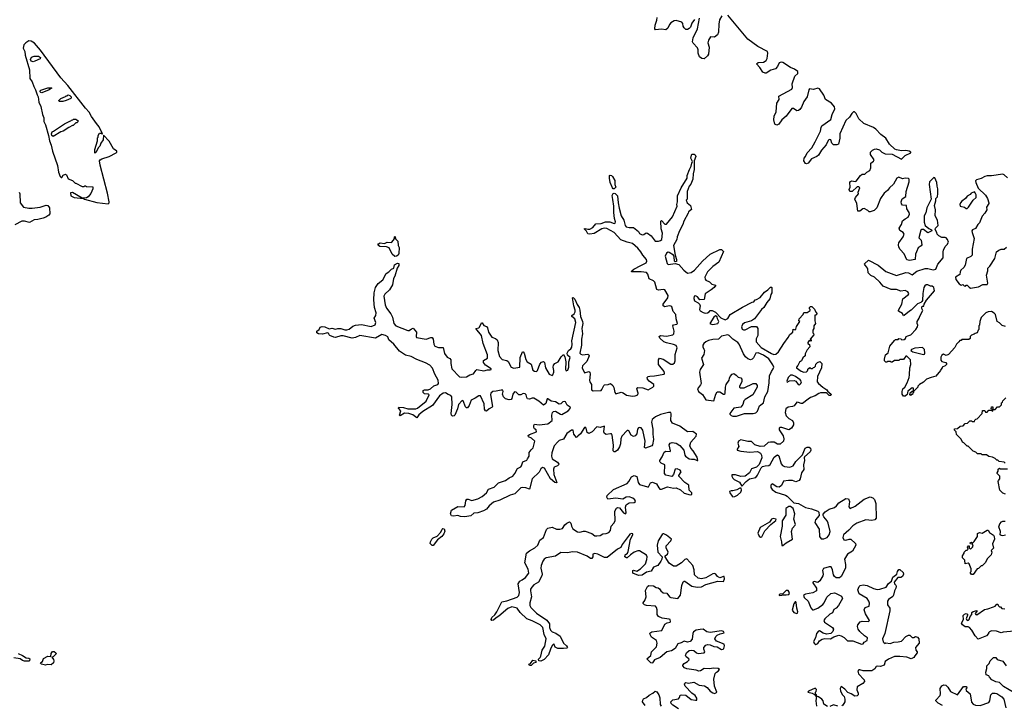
# Model space of a CAD drawing. Extents: x 2710666 to 2828562, y 857017 to 964538.
# Tile 31 of 138: x 2765021 to 2776290, y 865974 to 873819. Entities that reach past the tile are written whole.
import ezdxf

# ---------------------------------------------------------------- set-up
doc = ezdxf.new("R2010")
doc.units = 0

msp = doc.modelspace()

# ---------------------------------------------------------------- linework, layer by layer
at = {"layer": '0CON05XD'}
for points in [[(2772745, 873822), (2772715, 873780), (2772697, 873733), (2772683, 873717), (2772665, 873708), (2772645, 873709), (2772625, 873727), (2772615, 873745), (2772611, 873775), (2772600, 873790), (2772535, 873812), (2772512, 873808), (2772475, 873784), (2772459, 873765), (2772439, 873721), (2772415, 873702), (2772365, 873711), (2772300, 873705), (2772292, 873715), (2772293, 873757), (2772313, 873815), (2772316, 873845)], [(2773057, 873863), (2773032, 873818), (2773022, 873768), (2773018, 873675), (2773008, 873645), (2772975, 873621), (2772928, 873622), (2772903, 873585), (2772899, 873555), (2772911, 873505), (2772904, 873425), (2772895, 873406), (2772855, 873370), (2772830, 873375), (2772802, 873395), (2772787, 873435), (2772788, 873475), (2772779, 873499), (2772729, 873549), (2772720, 873565), (2772729, 873611), (2772778, 873715), (2772800, 873835)], [(2775188, 870202), (2775221, 870215), (2775278, 870275), (2775298, 870305), (2775302, 870325), (2775292, 870345), (2775293, 870365), (2775317, 870403), (2775323, 870427), (2775357, 870493), (2775348, 870515), (2775348, 870532), (2775355, 870540), (2775368, 870542), (2775372, 870565), (2775399, 870611), (2775490, 870715), (2775482, 870755), (2775465, 870770), (2775445, 870770), (2775415, 870786), (2775395, 870784), (2775382, 870775), (2775371, 870755), (2775356, 870685), (2775353, 870607), (2775348, 870595), (2775336, 870584), (2775295, 870570), (2775226, 870494), (2775205, 870484), (2775145, 870433), (2775135, 870432), (2775125, 870458), (2775080, 870485), (2775078, 870495), (2775117, 870565), (2775130, 870625), (2775194, 870675), (2775196, 870685), (2775186, 870705), (2775155, 870721), (2775105, 870714), (2775055, 870732), (2774995, 870731), (2774905, 870769), (2774867, 870815), (2774805, 870872), (2774764, 870894), (2774734, 870924), (2774727, 870967), (2774720, 870975), (2774720, 870985), (2774693, 871013), (2774692, 871025), (2774735, 871068), (2774845, 871011), (2774935, 870939), (2775055, 870892), (2775165, 870926), (2775194, 870924), (2775235, 870901), (2775289, 870941), (2775385, 870974), (2775414, 870974), (2775475, 870956), (2775505, 870966), (2775529, 871021), (2775590, 871095), (2775590, 871165), (2775596, 871184), (2775614, 871226), (2775635, 871248), (2775650, 871275), (2775642, 871305), (2775625, 871322), (2775615, 871328), (2775575, 871327), (2775540, 871345), (2775520, 871365), (2775518, 871385), (2775498, 871418), (2775502, 871435), (2775534, 871466), (2775527, 871525), (2775498, 871575), (2775504, 871645), (2775492, 871695), (2775507, 871745), (2775508, 871775), (2775526, 871794), (2775531, 871829), (2775531, 871885), (2775520, 871915), (2775517, 871955), (2775495, 872008), (2775485, 872012), (2775475, 872007), (2775434, 871965), (2775430, 871935), (2775453, 871765), (2775405, 871668), (2775392, 871608), (2775374, 871575), (2775374, 871504), (2775383, 871463), (2775425, 871430), (2775456, 871416), (2775460, 871405), (2775415, 871382), (2775365, 871418), (2775345, 871420), (2775335, 871410), (2775313, 871325), (2775338, 871295), (2775348, 871245), (2775339, 871231), (2775305, 871208), (2775284, 871165), (2775274, 871135), (2775270, 871075), (2775205, 871064), (2775173, 871073), (2775145, 871139), (2775098, 871188), (2775084, 871215), (2775079, 871245), (2775084, 871266), (2775134, 871336), (2775143, 871365), (2775132, 871385), (2775095, 871408), (2775087, 871435), (2775113, 871475), (2775124, 871516), (2775155, 871539), (2775190, 871560), (2775204, 871595), (2775201, 871615), (2775176, 871655), (2775172, 871692), (2775125, 871698), (2775112, 871712), (2775109, 871735), (2775121, 871768), (2775162, 871795), (2775167, 871855), (2775201, 871965), (2775201, 871995), (2775195, 872003), (2775155, 872006), (2775125, 871999), (2775085, 872016), (2775060, 872005), (2775024, 871936), (2774976, 871895), (2774955, 871864), (2774916, 871835), (2774874, 871775), (2774832, 871665), (2774800, 871635), (2774755, 871620), (2774745, 871620), (2774730, 871635), (2774685, 871659), (2774673, 871657), (2774635, 871630), (2774615, 871630), (2774602, 871715), (2774580, 871765), (2774588, 871785), (2774620, 871825), (2774618, 871845), (2774636, 871896), (2774625, 871907), (2774605, 871906), (2774548, 871852), (2774523, 871855), (2774513, 871875), (2774527, 871905), (2774521, 871955), (2774531, 871969), (2774545, 871974), (2774585, 871968), (2774595, 871972), (2774645, 872038), (2774665, 872050), (2774695, 872052), (2774716, 872074), (2774752, 872095), (2774762, 872125), (2774763, 872177), (2774795, 872202), (2774800, 872215), (2774758, 872275), (2774760, 872305), (2774780, 872325), (2774803, 872337), (2774825, 872343), (2774862, 872332), (2774888, 872305), (2774925, 872284), (2775005, 872281), (2775115, 872224), (2775156, 872264), (2775222, 872295), (2775222, 872305), (2775200, 872315), (2775165, 872321), (2775115, 872318), (2775055, 872329), (2775038, 872338), (2774976, 872395), (2774935, 872464), (2774876, 872506), (2774821, 872565), (2774794, 872584), (2774681, 872631), (2774625, 872685), (2774593, 872745), (2774576, 872765), (2774564, 872766), (2774547, 872747), (2774519, 872705), (2774478, 872665), (2774407, 872515), (2774407, 872463), (2774393, 872397), (2774375, 872388), (2774335, 872386), (2774318, 872405), (2774306, 872445), (2774285, 872447), (2774275, 872438), (2774252, 872388), (2774197, 872325), (2774165, 872270), (2774146, 872254), (2774083, 872227), (2774045, 872177), (2774025, 872170), (2774014, 872174), (2773994, 872204), (2773999, 872235), (2774016, 872255), (2774034, 872295), (2774087, 872355), (2774127, 872423), (2774186, 872545), (2774194, 872586), (2774203, 872605), (2774305, 872677), (2774320, 872735), (2774352, 872798), (2774345, 872823), (2774314, 872865), (2774242, 872905), (2774224, 872954), (2774175, 873027), (2774155, 873036), (2774105, 873019), (2774062, 873028), (2774052, 873015), (2774033, 872937), (2773994, 872885), (2773970, 872820), (2773949, 872791), (2773935, 872781), (2773915, 872778), (2773879, 872805), (2773860, 872805), (2773795, 872715), (2773745, 872675), (2773708, 872625), (2773685, 872614), (2773663, 872623), (2773653, 872675), (2773656, 872715), (2773679, 872765), (2773688, 872865), (2773712, 872905), (2773711, 872945), (2773857, 873023), (2773865, 873045), (2773862, 873085), (2773893, 873175), (2773928, 873205), (2773926, 873225), (2773888, 873255), (2773843, 873273), (2773755, 873329), (2773735, 873335), (2773715, 873325), (2773696, 873284), (2773672, 873258), (2773620, 873240), (2773565, 873208), (2773555, 873206), (2773525, 873220), (2773492, 873272), (2773456, 873315), (2773475, 873330), (2773535, 873334), (2773565, 873354), (2773576, 873375), (2773583, 873435), (2773579, 873455), (2773471, 873511), (2773355, 873595), (2773125, 873872)], [(2766035, 871712), (2766045, 871722), (2766046, 871735), (2766027, 871835), (2765941, 872155), (2765936, 872204), (2765943, 872217), (2765961, 872229), (2766044, 872255), (2766125, 872295), (2766134, 872305), (2766134, 872315), (2766093, 872343), (2766045, 872428), (2765982, 872498), (2765977, 872443), (2765950, 872405), (2765937, 872373), (2765920, 872355), (2765897, 872303), (2765882, 872292), (2765882, 872335), (2765910, 872435), (2765913, 872467), (2765920, 872475), (2765920, 872495), (2765935, 872520), (2765955, 872520), (2765965, 872510), (2765970, 872515), (2765932, 872595), (2765900, 872630), (2765842, 872712), (2765817, 872763), (2765775, 872806), (2765574, 873065), (2765493, 873153), (2765260, 873470), (2765190, 873550), (2765152, 873572), (2765125, 873576), (2765090, 873555), (2765069, 873531), (2765062, 873495), (2765079, 873455), (2765084, 873415), (2765134, 873245), (2765138, 873148), (2765165, 873108), (2765182, 873055), (2765204, 873015), (2765220, 872960), (2765231, 872935), (2765239, 872875), (2765265, 872825), (2765281, 872735), (2765296, 872695), (2765299, 872655), (2765316, 872616), (2765352, 872495), (2765361, 872435), (2765383, 872383), (2765395, 872315), (2765452, 872152), (2765465, 872075), (2765485, 872027), (2765495, 872013), (2765505, 872012), (2765520, 872040), (2765545, 872052), (2765558, 872045), (2765575, 872000), (2765625, 871980), (2765655, 871950), (2765665, 871950), (2765735, 871910), (2765755, 871910), (2765765, 871920), (2765775, 871920), (2765785, 871910), (2765858, 871908), (2765857, 871883), (2765835, 871830), (2765805, 871792), (2765785, 871781), (2765738, 871778), (2765625, 871842), (2765602, 871838), (2765608, 871805), (2765643, 871785), (2765752, 871772), (2765764, 871764), (2765905, 871729), (2766035, 871712)], [(2765175, 873336), (2765154, 873344), (2765146, 873365), (2765155, 873391), (2765185, 873401), (2765235, 873401), (2765260, 873385), (2765255, 873370), (2765195, 873343), (2765175, 873336)], [(2765275, 872984), (2765262, 872985), (2765254, 872995), (2765254, 873006), (2765265, 873013), (2765345, 873038), (2765385, 873040), (2765390, 873035), (2765372, 873028), (2765360, 873015), (2765275, 872984)], [(2765472, 872882), (2765470, 872895), (2765493, 872917), (2765545, 872940), (2765555, 872950), (2765565, 872950), (2765575, 872960), (2765595, 872952), (2765610, 872935), (2765612, 872925), (2765605, 872918), (2765555, 872893), (2765515, 872882), (2765472, 872882)], [(2765405, 872482), (2765390, 872495), (2765384, 872515), (2765394, 872535), (2765408, 872545), (2765534, 872626), (2765595, 872660), (2765608, 872662), (2765615, 872670), (2765628, 872672), (2765635, 872680), (2765665, 872680), (2765675, 872670), (2765688, 872668), (2765688, 872652), (2765675, 872640), (2765662, 872638), (2765635, 872610), (2765625, 872610), (2765583, 872587), (2765520, 872545), (2765493, 872537), (2765405, 872482)], [(2772506, 870104), (2772425, 870123), (2772395, 870135), (2772348, 870175), (2772340, 870195), (2772356, 870204), (2772425, 870197), (2772498, 870215), (2772508, 870225), (2772512, 870255), (2772495, 870315), (2772505, 870328), (2772543, 870337), (2772551, 870345), (2772535, 870395), (2772532, 870445), (2772502, 870482), (2772484, 870535), (2772473, 870543), (2772455, 870545), (2772404, 870534), (2772386, 870545), (2772387, 870565), (2772438, 870635), (2772442, 870665), (2772405, 870727), (2772385, 870732), (2772334, 870724), (2772315, 870732), (2772292, 870815), (2772275, 870831), (2772226, 870856), (2772209, 870909), (2772196, 870925), (2772135, 870936), (2772022, 870935), (2772027, 870945), (2772052, 870965), (2772130, 871005), (2772191, 871039), (2772200, 871055), (2772196, 871075), (2772154, 871124), (2772131, 871165), (2772096, 871206), (2772035, 871259), (2771974, 871274), (2771901, 871301), (2771824, 871385), (2771742, 871432), (2771715, 871434), (2771684, 871426), (2771596, 871374), (2771545, 871364), (2771525, 871371), (2771509, 871399), (2771482, 871425), (2771495, 871432), (2771525, 871421), (2771545, 871422), (2771580, 871440), (2771617, 871483), (2771675, 871489), (2771725, 871507), (2771775, 871505), (2771825, 871488), (2771838, 871492), (2771840, 871505), (2771829, 871545), (2771821, 871615), (2771821, 871685), (2771809, 871761), (2771804, 871806), (2771815, 871831), (2771825, 871836), (2771835, 871832), (2771865, 871803), (2771869, 871725), (2771881, 871661), (2771905, 871575), (2771934, 871525), (2771950, 871465), (2771961, 871451), (2771995, 871442), (2772045, 871441), (2772103, 871395), (2772115, 871374), (2772145, 871358), (2772165, 871360), (2772191, 871379), (2772205, 871377), (2772248, 871348), (2772296, 871286), (2772334, 871284), (2772355, 871291), (2772371, 871305), (2772377, 871375), (2772364, 871425), (2772360, 871515), (2772365, 871520), (2772405, 871480), (2772425, 871480), (2772492, 871565), (2772548, 871685), (2772542, 871705), (2772550, 871735), (2772550, 871805), (2772590, 871895), (2772662, 872005), (2772662, 872035), (2772687, 872105), (2772708, 872145), (2772714, 872176), (2772720, 872195), (2772704, 872235), (2772710, 872270), (2772715, 872280), (2772725, 872282), (2772742, 872282), (2772752, 872272), (2772758, 872255), (2772740, 872205), (2772742, 872105), (2772728, 872055), (2772724, 871996), (2772701, 871939), (2772682, 871915), (2772660, 871855), (2772660, 871765), (2772650, 871755), (2772660, 871725), (2772700, 871695), (2772712, 871648), (2772675, 871620), (2772672, 871605), (2772622, 871515), (2772612, 871475), (2772573, 871405), (2772548, 871335), (2772542, 871305), (2772503, 871237), (2772522, 871125), (2772539, 871075), (2772537, 871053), (2772525, 871050), (2772515, 871058), (2772511, 871105), (2772504, 871124), (2772455, 871154), (2772445, 871158), (2772425, 871146), (2772410, 871115), (2772431, 871031), (2772445, 871017), (2772525, 871028), (2772565, 871018), (2772622, 870952), (2772665, 870920), (2772705, 870927), (2772746, 870954), (2772835, 871056), (2772925, 871137), (2773035, 871190), (2773055, 871190), (2773078, 871168), (2773022, 871045), (2772956, 870994), (2772895, 870934), (2772862, 870875), (2772865, 870850), (2772875, 870838), (2772915, 870818), (2772944, 870794), (2772987, 870783), (2772968, 870755), (2772935, 870727), (2772868, 870682), (2772855, 870618), (2772805, 870614), (2772778, 870648), (2772755, 870660), (2772740, 870655), (2772735, 870630), (2772745, 870604), (2772785, 870581), (2772801, 870565), (2772808, 870545), (2772803, 870505), (2772808, 870488), (2772845, 870468), (2772865, 870463), (2772893, 870467), (2772911, 870475), (2772925, 870490), (2772945, 870493), (2772985, 870472), (2773047, 870407), (2773095, 870384), (2773125, 870402), (2773154, 870445), (2773295, 870531), (2773405, 870588), (2773425, 870592), (2773440, 870615), (2773455, 870618), (2773495, 870642), (2773545, 870703), (2773583, 870727), (2773615, 870760), (2773625, 870760), (2773630, 870755), (2773628, 870695), (2773618, 870675), (2773608, 870625), (2773572, 870585), (2773538, 870525), (2773512, 870505), (2773432, 870395), (2773395, 870373), (2773318, 870352), (2773295, 870333), (2773284, 870305), (2773290, 870280), (2773305, 870270), (2773325, 870270), (2773395, 870307), (2773455, 870310), (2773468, 870285), (2773470, 870205), (2773451, 870169), (2773450, 870135), (2773508, 870068), (2773625, 869998), (2773652, 869988), (2773676, 869994), (2773705, 870018), (2773767, 870115), (2773818, 870182), (2773834, 870216), (2773870, 870245), (2773875, 870278), (2773895, 870270), (2773905, 870280), (2773913, 870307), (2773950, 870365), (2773940, 870375), (2773942, 870395), (2773990, 870445), (2773995, 870470), (2774035, 870470), (2774068, 870492), (2774070, 870505), (2774062, 870512), (2774060, 870525), (2774072, 870538), (2774088, 870538), (2774118, 870508), (2774132, 870472), (2774150, 870455), (2774135, 870440), (2774120, 870440), (2774122, 870375), (2774130, 870345), (2774110, 870315), (2774110, 870285), (2774100, 870265), (2774100, 870235), (2774108, 870228), (2774110, 870215), (2774070, 870165), (2774080, 870155), (2774078, 870142), (2774055, 870150), (2774040, 870125), (2774040, 870115), (2774061, 870101), (2774063, 870075), (2774035, 870040), (2774012, 869995), (2774010, 869975), (2773985, 869950), (2773970, 869915), (2773945, 869900), (2773928, 869862), (2773912, 869845), (2773913, 869835), (2773965, 869797), (2773995, 869788), (2774025, 869790), (2774038, 869802), (2774045, 869830), (2774055, 869830), (2774065, 869840), (2774075, 869830), (2774095, 869830), (2774105, 869840), (2774118, 869842), (2774130, 869855), (2774132, 869878), (2774152, 869898), (2774178, 869908), (2774200, 869885), (2774198, 869835), (2774153, 869737), (2774148, 869675), (2774162, 869655), (2774214, 869614), (2774260, 869585), (2774270, 869565), (2774305, 869540), (2774310, 869525), (2774302, 869518), (2774285, 869520), (2774255, 869548), (2774185, 869550), (2774166, 869544), (2774125, 869514), (2774073, 869497), (2774044, 869476), (2773981, 869429), (2773965, 869428), (2773935, 869441), (2773915, 869442), (2773885, 869401), (2773865, 869392), (2773815, 869387), (2773791, 869365), (2773784, 869325), (2773794, 869285), (2773823, 869255), (2773865, 869232), (2773876, 869206), (2773876, 869184), (2773856, 869144), (2773825, 869128), (2773745, 869154), (2773725, 869153), (2773712, 869145), (2773714, 869125), (2773758, 869058), (2773767, 869025), (2773763, 868995), (2773726, 868964), (2773695, 868961), (2773655, 868986), (2773615, 868986), (2773589, 868981), (2773540, 868940), (2773495, 868936), (2773435, 868956), (2773395, 868994), (2773355, 868994), (2773275, 869012), (2773247, 868995), (2773240, 868975), (2773250, 868935), (2773232, 868905), (2773233, 868893), (2773275, 868882), (2773378, 868872), (2773465, 868877), (2773500, 868860), (2773513, 868835), (2773514, 868806), (2773485, 868728), (2773455, 868700), (2773395, 868680), (2773373, 868635), (2773325, 868596), (2773275, 868591), (2773215, 868612), (2773170, 868610), (2773170, 868595), (2773183, 868575), (2773200, 868560), (2773259, 868529), (2773285, 868480), (2773336, 868534), (2773374, 868566), (2773445, 868581), (2773465, 868607), (2773509, 868691), (2773524, 868706), (2773554, 868716), (2773595, 868719), (2773611, 868729), (2773656, 868814), (2773685, 868838), (2773695, 868840), (2773709, 868829), (2773738, 868738), (2773750, 868720), (2773775, 868706), (2773835, 868699), (2773875, 868716), (2773905, 868764), (2773980, 868840), (2774012, 868915), (2774035, 868927), (2774055, 868928), (2774072, 868915), (2774076, 868894), (2774068, 868875), (2774003, 868817), (2773999, 868805), (2774004, 868775), (2773992, 868725), (2773996, 868674), (2773969, 868635), (2773953, 868565), (2773943, 868547), (2773905, 868530), (2773865, 868548), (2773822, 868548), (2773765, 868539), (2773739, 868491), (2773715, 868471), (2773685, 868476), (2773635, 868508), (2773620, 868495), (2773618, 868468), (2773635, 868444), (2773675, 868414), (2773785, 868379), (2773806, 868366), (2773883, 868293), (2773935, 868283), (2774015, 868239), (2774084, 868224), (2774155, 868197), (2774168, 868185), (2774172, 868145), (2774131, 868095), (2774123, 868065), (2774170, 867990), (2774174, 867905), (2774195, 867881), (2774225, 867878), (2774262, 867895), (2774286, 867925), (2774296, 867965), (2774275, 868060), (2774262, 868085), (2774225, 868130), (2774218, 868145), (2774218, 868162), (2774241, 868189), (2774285, 868218), (2774345, 868237), (2774370, 868255), (2774398, 868292), (2774475, 868342), (2774507, 868337), (2774517, 868305), (2774512, 868245), (2774528, 868228), (2774585, 868253), (2774685, 868332), (2774755, 868360), (2774787, 868347), (2774805, 868330), (2774820, 868285), (2774822, 868115), (2774810, 868095), (2774775, 868088), (2774704, 868096), (2774602, 868058), (2774555, 868027), (2774512, 867978), (2774448, 867925), (2774443, 867893), (2774455, 867866), (2774475, 867863), (2774515, 867876), (2774534, 867874), (2774586, 867826), (2774590, 867805), (2774553, 867737), (2774495, 867702), (2774462, 867645), (2774473, 867585), (2774473, 867545), (2774425, 867448), (2774405, 867433), (2774365, 867432), (2774345, 867448), (2774336, 867466)], [(2771815, 871883), (2771807, 871895), (2771778, 871955), (2771770, 872005), (2771773, 872035), (2771781, 872039), (2771795, 872037), (2771805, 872027), (2771831, 871981), (2771834, 871934), (2771844, 871905), (2771825, 871884), (2771815, 871883)], [(2776325, 872010), (2776290, 872045), (2776275, 872050), (2776145, 872031), (2776095, 872033), (2776068, 872025), (2776027, 872003), (2775973, 871987), (2775961, 871975), (2775964, 871955), (2775993, 871893), (2776075, 871810), (2776098, 871775), (2776112, 871725), (2776112, 871715), (2776088, 871675), (2776090, 871645), (2776067, 871605), (2776035, 871572), (2776007, 871495), (2775986, 871475), (2775959, 871431), (2775928, 871415), (2775920, 871405), (2775921, 871385), (2775947, 871315), (2775922, 871192), (2775921, 871125), (2775909, 871111), (2775857, 871085), (2775841, 871009), (2775826, 870984), (2775792, 870955), (2775784, 870935), (2775783, 870905), (2775732, 870875), (2775735, 870848), (2775775, 870798), (2775795, 870782), (2775815, 870790), (2775830, 870775), (2775845, 870770), (2775855, 870780), (2775865, 870780), (2775887, 870757), (2775905, 870749), (2775995, 870763), (2776045, 870788), (2776095, 870790), (2776102, 870805), (2776088, 870895), (2776100, 870945), (2776100, 870975), (2776125, 871000), (2776180, 871085), (2776200, 871165), (2776226, 871184), (2776255, 871193), (2776287, 871193), (2776314, 871216)], [(2765015, 871847), (2765022, 871825), (2765027, 871725), (2765066, 871676), (2765125, 871663), (2765165, 871664), (2765255, 871674), (2765325, 871699), (2765345, 871694), (2765364, 871665), (2765365, 871598), (2765355, 871582), (2765321, 871559), (2765290, 871550), (2765230, 871535), (2765185, 871531), (2765135, 871500), (2765075, 871514), (2765045, 871514), (2764965, 871472)], [(2775855, 871658), (2775865, 871660), (2775882, 871675), (2775932, 871755), (2775968, 871785), (2775967, 871817), (2775958, 871838), (2775948, 871848), (2775910, 871835), (2775899, 871821), (2775865, 871800), (2775846, 871774), (2775805, 871743), (2775788, 871722), (2775783, 871703), (2775787, 871685), (2775834, 871674), (2775855, 871658)], [(2769315, 871110), (2769285, 871138), (2769250, 871210), (2769221, 871221), (2769143, 871223), (2769127, 871235), (2769122, 871245), (2769128, 871255), (2769145, 871266), (2769195, 871259), (2769227, 871273), (2769275, 871270), (2769300, 871295), (2769310, 871315), (2769310, 871335), (2769318, 871338), (2769322, 871312), (2769350, 871285), (2769352, 871235), (2769363, 871213), (2769360, 871145), (2769352, 871125), (2769335, 871112), (2769315, 871110)], [(2772155, 869121), (2772135, 869151), (2772115, 869154), (2772105, 869149), (2772092, 869135), (2772085, 869080), (2772064, 869056), (2772045, 869049), (2772021, 869065), (2771992, 869115), (2771985, 869120), (2771975, 869117), (2771912, 869055), (2771900, 869025), (2771899, 868965), (2771887, 868933), (2771865, 868894), (2771835, 868874), (2771824, 868874), (2771814, 868885), (2771818, 868952), (2771802, 869065), (2771795, 869079), (2771785, 869082), (2771735, 869074), (2771714, 869085), (2771708, 869105), (2771715, 869170), (2771665, 869152), (2771625, 869161), (2771575, 869103), (2771535, 869086), (2771515, 869097), (2771503, 869145), (2771495, 869158), (2771485, 869152), (2771441, 869079), (2771408, 869055), (2771395, 869038), (2771365, 869077), (2771355, 869123), (2771335, 869124), (2771282, 869085), (2771245, 869021), (2771195, 869006), (2771179, 868991), (2771137, 868943), (2771113, 868865), (2771108, 868825), (2771115, 868795), (2771176, 868755), (2771190, 868735), (2771188, 868725), (2771176, 868715), (2771140, 868700), (2771129, 868675), (2771134, 868615), (2771170, 868525), (2771165, 868520), (2771145, 868523), (2771095, 868566), (2771027, 868687), (2771005, 868696), (2770985, 868679), (2770967, 868643), (2770886, 868565), (2770855, 868448), (2770814, 868464), (2770775, 868467), (2770755, 868462), (2770687, 868393), (2770635, 868380), (2770517, 868323), (2770445, 868299), (2770395, 868255), (2770365, 868217), (2770329, 868199), (2770265, 868177), (2770219, 868171), (2770185, 868141), (2770115, 868132), (2770065, 868134), (2770034, 868146), (2769985, 868140), (2769965, 868143), (2769953, 868165), (2769965, 868208), (2770035, 868251), (2770110, 868245), (2770120, 868260), (2770129, 868315), (2770138, 868332), (2770155, 868334), (2770195, 868317), (2770265, 868337), (2770315, 868363), (2770364, 868405), (2770385, 868448), (2770451, 868469), (2770501, 868519), (2770580, 868545), (2770623, 868577), (2770665, 868597), (2770690, 868625), (2770717, 868683), (2770755, 868703), (2770764, 868715), (2770780, 868760), (2770825, 868781), (2770835, 868794), (2770851, 868825), (2770852, 868868), (2770875, 868896), (2770899, 868921), (2770916, 868995), (2770880, 869030), (2770845, 869047), (2770839, 869061), (2770855, 869074), (2770937, 869103), (2770932, 869125), (2770915, 869137), (2770906, 869155), (2770906, 869175), (2770915, 869192), (2770965, 869182), (2771065, 869196), (2771116, 869235), (2771111, 869295), (2771119, 869325), (2771131, 869338), (2771155, 869340), (2771209, 869305), (2771225, 869302), (2771298, 869345), (2771324, 869375), (2771320, 869385), (2771289, 869409), (2771267, 869445), (2771255, 869452), (2771236, 869445), (2771215, 869423), (2771195, 869420), (2771155, 869448), (2771105, 869453), (2771065, 869482), (2771058, 869482), (2771044, 869426), (2771015, 869408), (2770961, 869455), (2770905, 869490), (2770885, 869490), (2770855, 869477), (2770835, 869483), (2770826, 869496), (2770818, 869528), (2770805, 869540), (2770785, 869541), (2770756, 869526), (2770735, 869526), (2770705, 869556), (2770685, 869561), (2770666, 869535), (2770654, 869485), (2770645, 869474), (2770625, 869470), (2770583, 869483), (2770560, 869505), (2770548, 869535), (2770554, 869565), (2770549, 869579), (2770532, 869582), (2770475, 869567), (2770435, 869565), (2770415, 869546), (2770411, 869525), (2770433, 869395), (2770428, 869385), (2770395, 869368), (2770365, 869340), (2770352, 869342), (2770341, 869361), (2770339, 869425), (2770295, 869516), (2770275, 869517), (2770233, 869487), (2770189, 869465), (2770164, 869405), (2770145, 869380), (2770135, 869380), (2770125, 869390), (2770095, 869458), (2770085, 869462), (2770044, 869415), (2770031, 869365), (2770002, 869295), (2769995, 869286), (2769975, 869281), (2769964, 869294), (2769961, 869315), (2769970, 869415), (2769968, 869505), (2769955, 869519), (2769925, 869529), (2769895, 869549), (2769867, 869547), (2769827, 869515), (2769746, 869404), (2769634, 869336), (2769591, 869299), (2769565, 869263), (2769519, 869299), (2769475, 869315), (2769425, 869318), (2769375, 869288), (2769368, 869295), (2769383, 869345), (2769358, 869375), (2769362, 869385), (2769415, 869381), (2769465, 869368), (2769555, 869368), (2769575, 869374), (2769675, 869456), (2769707, 869525), (2769696, 869536), (2769655, 869538), (2769638, 869555), (2769638, 869575), (2769654, 869586), (2769695, 869586), (2769723, 869597), (2769761, 869629), (2769805, 869644), (2769814, 869655), (2769810, 869695), (2769772, 869765), (2769745, 869831), (2769715, 869865), (2769667, 869893), (2769565, 869932), (2769500, 869965), (2769435, 869979), (2769368, 870028), (2769305, 870108), (2769247, 870155), (2769235, 870190), (2769207, 870207), (2769165, 870216), (2769095, 870175), (2768915, 870207), (2768864, 870184), (2768825, 870174), (2768725, 870202), (2768695, 870201), (2768635, 870184), (2768615, 870186), (2768570, 870205), (2768562, 870212), (2768558, 870228), (2768545, 870238), (2768485, 870221), (2768442, 870225), (2768423, 870235), (2768422, 870255), (2768448, 870275), (2768460, 870300), (2768483, 870307), (2768515, 870306), (2768565, 870283), (2768595, 870291), (2768635, 870280), (2768664, 870286), (2768695, 870286), (2768741, 870271), (2768765, 870269), (2768793, 870277), (2768835, 870314), (2768865, 870324), (2768935, 870331), (2769045, 870308), (2769091, 870329), (2769096, 870355), (2769077, 870405), (2769097, 870433), (2769103, 870465), (2769082, 870525), (2769073, 870615), (2769078, 870695), (2769094, 870755), (2769125, 870800), (2769179, 870841), (2769217, 870915), (2769247, 870933), (2769275, 870963), (2769302, 870978), (2769312, 871015), (2769345, 871032), (2769359, 871029), (2769359, 871005), (2769341, 870975), (2769316, 870885), (2769301, 870859), (2769289, 870785), (2769255, 870730), (2769201, 870679), (2769188, 870655), (2769203, 870555), (2769220, 870520), (2769269, 870455), (2769287, 870415), (2769302, 870345), (2769325, 870318), (2769465, 870262), (2769477, 870263), (2769505, 870282), (2769525, 870288), (2769562, 870245), (2769559, 870195), (2769564, 870184), (2769675, 870163), (2769725, 870184), (2769742, 870182), (2769752, 870165), (2769761, 870105), (2769774, 870085), (2769815, 870070), (2769868, 870068), (2769885, 869999), (2769915, 869959), (2769945, 869941), (2769956, 869926), (2769954, 869885), (2769966, 869825), (2770055, 869732), (2770075, 869728), (2770135, 869732), (2770174, 869756), (2770215, 869768), (2770240, 869805), (2770255, 869815), (2770335, 869802), (2770375, 869812), (2770407, 869813), (2770417, 869815), (2770416, 869825), (2770354, 869865), (2770331, 869895), (2770329, 869921), (2770376, 869945), (2770374, 869985), (2770327, 870115), (2770307, 870207), (2770240, 870285), (2770275, 870294), (2770285, 870303), (2770305, 870350), (2770315, 870350), (2770335, 870322), (2770365, 870307), (2770374, 870295), (2770388, 870245), (2770425, 870187), (2770465, 870173), (2770486, 870155), (2770498, 870125), (2770495, 870035), (2770514, 869965), (2770545, 869932), (2770595, 869921), (2770610, 869910), (2770645, 869844), (2770675, 869832), (2770745, 869842), (2770749, 869955), (2770775, 870018), (2770785, 870018), (2770795, 870002), (2770815, 869930), (2770831, 869905), (2770877, 869877), (2770895, 869811), (2770915, 869797), (2770935, 869794), (2770948, 869805), (2770975, 869878), (2770995, 869902), (2771015, 869908), (2771026, 869895), (2771040, 869835), (2771083, 869765), (2771115, 869748), (2771125, 869756), (2771134, 869785), (2771136, 869805), (2771128, 869845), (2771132, 869868), (2771145, 869884), (2771186, 869904), (2771218, 869962), (2771245, 869987), (2771262, 869962), (2771273, 869905), (2771269, 869815), (2771275, 869802), (2771295, 869811), (2771306, 869845), (2771308, 869905), (2771323, 869953), (2771290, 869980), (2771287, 870005), (2771301, 870035), (2771329, 870055), (2771339, 870071), (2771345, 870105), (2771341, 870145), (2771388, 870355), (2771375, 870396), (2771340, 870425), (2771341, 870435), (2771366, 870455), (2771378, 870475), (2771379, 870495), (2771363, 870545), (2771348, 870635), (2771355, 870642), (2771375, 870622), (2771401, 870561), (2771426, 870525), (2771434, 870495), (2771441, 870425), (2771463, 870365), (2771465, 870345), (2771455, 870285), (2771462, 870225), (2771452, 870165), (2771452, 870095), (2771434, 870005), (2771443, 869993), (2771462, 869985), (2771525, 869991), (2771536, 869986), (2771540, 869975), (2771512, 869908), (2771462, 869858), (2771458, 869835), (2771485, 869777), (2771534, 869794), (2771547, 869787), (2771551, 869765), (2771542, 869692), (2771546, 869675), (2771564, 869645), (2771566, 869586), (2771585, 869573), (2771675, 869578), (2771685, 869587), (2771705, 869632), (2771715, 869640), (2771755, 869646), (2771785, 869656), (2771811, 869635), (2771822, 869612), (2771832, 869552), (2771845, 869539), (2771905, 869557), (2771929, 869549), (2771965, 869523), (2772035, 869510), (2772065, 869514), (2772095, 869528), (2772100, 869545), (2772086, 869595), (2772095, 869612), (2772155, 869608), (2772215, 869585), (2772267, 869613), (2772279, 869625), (2772279, 869645), (2772224, 869685), (2772208, 869705), (2772204, 869725), (2772215, 869735), (2772235, 869742), (2772285, 869743), (2772398, 869765), (2772403, 869775), (2772398, 869795), (2772332, 869875), (2772334, 869926), (2772345, 869948), (2772385, 869936), (2772475, 869878), (2772495, 869877), (2772515, 869892), (2772523, 869917), (2772522, 869988), (2772546, 870066), (2772535, 870092), (2772506, 870104)], [(2772945, 870331), (2772975, 870334), (2773013, 870345), (2773022, 870365), (2773009, 870395), (2773005, 870420), (2772985, 870430), (2772965, 870416), (2772920, 870345), (2772945, 870331)], [(2776305, 870310), (2776265, 870320), (2776235, 870350), (2776210, 870365), (2776188, 870445), (2776173, 870463), (2776142, 870482), (2776104, 870476), (2776080, 870465), (2776025, 870410), (2776010, 870365), (2776007, 870323), (2776000, 870315), (2776000, 870275), (2775990, 870265), (2775980, 870235), (2775955, 870230), (2775945, 870220), (2775915, 870210), (2775900, 870195), (2775898, 870172), (2775885, 870160), (2775805, 870160), (2775795, 870150), (2775782, 870148), (2775768, 870132), (2775742, 870108), (2775725, 870070), (2775653, 869987), (2775625, 869978), (2775595, 869992), (2775575, 869980), (2775564, 869956), (2775562, 869925), (2775575, 869910), (2775620, 869895), (2775630, 869885), (2775630, 869875), (2775615, 869860), (2775580, 869845), (2775580, 869835), (2775563, 869817), (2775560, 869805), (2775505, 869740), (2775453, 869727), (2775400, 869705), (2775365, 869670), (2775320, 869645), (2775300, 869625), (2775300, 869615), (2775288, 869602), (2775258, 869572), (2775250, 869570), (2775250, 869555), (2775242, 869548), (2775238, 869532), (2775225, 869530), (2775215, 869520), (2775210, 869525), (2775212, 869548), (2775235, 869570), (2775250, 869570), (2775250, 869605), (2775235, 869607), (2775185, 869570), (2775178, 869532), (2775155, 869512), (2775135, 869510), (2775120, 869535), (2775120, 869565), (2775130, 869595), (2775150, 869615), (2775177, 869665), (2775200, 869725), (2775207, 869757), (2775210, 869835), (2775222, 869875), (2775218, 869928), (2775175, 869970), (2775162, 869968), (2775137, 869933), (2775095, 869930), (2775085, 869920), (2775035, 869920), (2775005, 869900), (2774995, 869900), (2774985, 869910), (2774955, 869910), (2774945, 869900), (2774935, 869900), (2774920, 869915), (2774920, 869935), (2774932, 869985), (2774962, 870008), (2774980, 870085), (2775032, 870148), (2775045, 870160), (2775075, 870160), (2775085, 870170), (2775107, 870167), (2775118, 870158), (2775145, 870160), (2775158, 870172), (2775167, 870193), (2775188, 870202)], [(2773185, 869284), (2773225, 869284), (2773315, 869313), (2773415, 869314), (2773445, 869322), (2773465, 869341), (2773488, 869402), (2773536, 869434), (2773551, 869505), (2773584, 869565), (2773600, 869665), (2773601, 869745), (2773624, 869795), (2773646, 869825), (2773651, 869845), (2773642, 869872), (2773595, 869937), (2773535, 869981), (2773475, 870009), (2773448, 870005), (2773421, 869949), (2773406, 869934), (2773385, 869928), (2773355, 869938), (2773330, 869960), (2773307, 869995), (2773254, 870105), (2773239, 870125), (2773185, 870164), (2773141, 870205), (2773125, 870212), (2773055, 870197), (2773018, 870162), (2772955, 870160), (2772905, 870150), (2772874, 870135), (2772850, 870115), (2772841, 870095), (2772840, 870075), (2772851, 870051), (2772859, 870035), (2772853, 869987), (2772824, 869945), (2772849, 869875), (2772811, 869815), (2772803, 869785), (2772821, 869655), (2772815, 869640), (2772778, 869595), (2772790, 869565), (2772835, 869530), (2772875, 869468), (2772965, 869457), (2772987, 869533), (2773005, 869560), (2773035, 869561), (2773075, 869534), (2773085, 869534), (2773095, 869543), (2773098, 869615), (2773108, 869645), (2773142, 869695), (2773144, 869716), (2773152, 869735), (2773177, 869763), (2773195, 869770), (2773223, 869753), (2773245, 869730), (2773275, 869720), (2773287, 869707), (2773287, 869675), (2773258, 869625), (2773258, 869615), (2773266, 869606), (2773312, 869608), (2773417, 869657), (2773445, 869658), (2773462, 869635), (2773463, 869615), (2773414, 869526), (2773325, 869474), (2773308, 869458), (2773296, 869415), (2773275, 869387), (2773195, 869376), (2773150, 869315), (2773148, 869305), (2773165, 869290), (2773185, 869284)], [(2775365, 869988), (2775375, 869992), (2775380, 870005), (2775377, 870045), (2775355, 870067), (2775265, 870059), (2775230, 870045), (2775222, 870035), (2775245, 870018), (2775365, 869988)], [(2773945, 869642), (2773962, 869655), (2773970, 869675), (2773967, 869685), (2773955, 869700), (2773902, 869735), (2773865, 869752), (2773845, 869752), (2773818, 869725), (2773802, 869685), (2773805, 869670), (2773833, 869687), (2773885, 869692), (2773905, 869682), (2773932, 869645), (2773945, 869642)], [(2776300, 868745), (2776287, 868757), (2776233, 868763), (2776215, 868780), (2776205, 868780), (2776187, 868797), (2776155, 868812), (2776115, 868820), (2776085, 868840), (2776035, 868840), (2776025, 868850), (2775985, 868850), (2775965, 868870), (2775932, 868882), (2775875, 868940), (2775865, 868940), (2775828, 868978), (2775810, 868985), (2775798, 869018), (2775742, 869072), (2775740, 869105), (2775722, 869122), (2775722, 869138), (2775755, 869140), (2775785, 869170), (2775818, 869172), (2775842, 869198), (2775868, 869202), (2775895, 869230), (2775915, 869230), (2775925, 869220), (2775948, 869222), (2775952, 869238), (2775965, 869250), (2775978, 869252), (2776038, 869312), (2776042, 869348), (2776068, 869348), (2776075, 869330), (2776095, 869330), (2776115, 869350), (2776145, 869350), (2776160, 869340), (2776160, 869360), (2776140, 869365), (2776142, 869388), (2776158, 869388), (2776160, 869360), (2776185, 869360), (2776212, 869388), (2776235, 869390), (2776258, 869412), (2776260, 869435), (2776268, 869442), (2776272, 869458), (2776308, 869492)], [(2772563, 865933), (2772495, 865975), (2772476, 865995), (2772474, 866015), (2772495, 866036), (2772560, 866050), (2772572, 866065), (2772580, 866090), (2772595, 866096), (2772645, 866089), (2772705, 866041), (2772755, 866032), (2772772, 866035), (2772770, 866055), (2772752, 866085), (2772715, 866115), (2772638, 866195), (2772630, 866215), (2772635, 866229), (2772645, 866234), (2772675, 866229), (2772735, 866238), (2772797, 866205), (2772859, 866199), (2772889, 866179), (2772925, 866137), (2772955, 866118), (2772975, 866111), (2772995, 866120), (2773000, 866125), (2772974, 866195), (2772967, 866275), (2772982, 866338), (2772995, 866354), (2773017, 866365), (2773032, 866385), (2773015, 866397), (2772961, 866398), (2772915, 866390), (2772855, 866397), (2772812, 866368), (2772795, 866364), (2772765, 866377), (2772655, 866392), (2772629, 866405), (2772612, 866425), (2772612, 866435), (2772626, 866454), (2772665, 866476), (2772682, 866495), (2772678, 866505), (2772649, 866529), (2772641, 866545), (2772654, 866576), (2772685, 866603), (2772705, 866607), (2772735, 866603), (2772766, 866575), (2772785, 866567), (2772854, 866576), (2772861, 866585), (2772851, 866615), (2772853, 866637), (2772875, 866662), (2772895, 866672), (2772925, 866666), (2772965, 866646), (2773005, 866644), (2773055, 866612), (2773072, 866615), (2773081, 866625), (2773089, 866655), (2773084, 866674), (2772995, 866709), (2772977, 866735), (2772988, 866762), (2773004, 866776), (2773038, 866792), (2773085, 866802), (2773075, 866819), (2773055, 866826), (2772925, 866809), (2772885, 866816), (2772845, 866846), (2772809, 866841), (2772765, 866836), (2772734, 866815), (2772724, 866795), (2772718, 866732), (2772695, 866705), (2772665, 866697), (2772625, 866707), (2772592, 866688), (2772555, 866676), (2772524, 866625), (2772482, 866598), (2772426, 866585), (2772350, 866520), (2772287, 866493), (2772265, 866460), (2772255, 866456), (2772245, 866461), (2772198, 866505), (2772246, 866545), (2772254, 866585), (2772310, 866645), (2772319, 866685), (2772308, 866715), (2772254, 866755), (2772236, 866785), (2772235, 866798), (2772256, 866814), (2772371, 866829), (2772405, 866901), (2772431, 866919), (2772465, 866927), (2772471, 866935), (2772466, 866955), (2772455, 866961), (2772373, 866973), (2772331, 866991), (2772317, 867015), (2772318, 867065), (2772308, 867095), (2772297, 867107), (2772195, 867118), (2772174, 867124), (2772158, 867138), (2772156, 867145), (2772177, 867175), (2772190, 867215), (2772183, 867287), (2772205, 867332), (2772220, 867345), (2772275, 867343), (2772305, 867321), (2772328, 867318), (2772345, 867307), (2772359, 867285), (2772385, 867261), (2772426, 867256), (2772460, 867215), (2772475, 867208), (2772555, 867198), (2772583, 867235), (2772601, 867345), (2772615, 867388), (2772625, 867393), (2772635, 867393), (2772715, 867338), (2772775, 867328), (2772825, 867330), (2772874, 867356), (2773013, 867393), (2773075, 867390), (2773088, 867422), (2773085, 867448), (2773075, 867450), (2773035, 867432), (2773008, 867448), (2772990, 867475), (2772975, 867484), (2772955, 867479), (2772875, 867433), (2772825, 867422), (2772788, 867428), (2772746, 867466), (2772740, 867525), (2772726, 867575), (2772655, 867650), (2772635, 867643), (2772596, 867605), (2772535, 867568), (2772505, 867566), (2772455, 867601), (2772407, 867675), (2772407, 867683), (2772437, 867705), (2772443, 867725), (2772420, 867775), (2772422, 867798), (2772472, 867855), (2772480, 867875), (2772423, 867923), (2772395, 867938), (2772385, 867938), (2772373, 867927), (2772327, 867855), (2772316, 867805), (2772326, 867725), (2772373, 867675), (2772371, 867645), (2772361, 867625), (2772325, 867575), (2772275, 867554), (2772249, 867511), (2772195, 867496), (2772145, 867464), (2772105, 867459), (2772037, 867487), (2772038, 867515), (2772045, 867522), (2772085, 867508), (2772128, 867535), (2772184, 867595), (2772198, 867642), (2772204, 867675), (2772195, 867694), (2772115, 867743), (2772095, 867743), (2772055, 867726), (2772012, 867698), (2771975, 867663), (2771965, 867661), (2771949, 867675), (2771950, 867695), (2771976, 867714), (2771986, 867734), (2772011, 867875), (2772039, 867925), (2772037, 867935), (2772025, 867939), (2772005, 867932), (2771995, 867920), (2771916, 867815), (2771900, 867780), (2771865, 867760), (2771745, 867666), (2771715, 867666), (2771640, 867705), (2771605, 867711), (2771580, 867705), (2771582, 867675), (2771568, 867655), (2771555, 867653), (2771515, 867680), (2771407, 867727), (2771345, 867729), (2771295, 867718), (2771216, 867724), (2771155, 867679), (2771048, 867662), (2771025, 867648), (2771007, 867625), (2770989, 867575), (2770986, 867545), (2771001, 867475), (2770999, 867455), (2770958, 867382), (2770907, 867353), (2770882, 867328), (2770869, 867305), (2770867, 867285), (2770879, 867215), (2770860, 867145), (2770859, 867115), (2770871, 867095), (2770938, 867028), (2771055, 866949), (2771084, 866905), (2771084, 866865), (2771096, 866835), (2771115, 866816), (2771158, 866798), (2771206, 866766), (2771244, 866684), (2771278, 866655), (2771290, 866635), (2771282, 866628), (2771245, 866624), (2771180, 866625), (2771151, 866641), (2771135, 866678), (2771115, 866658), (2771095, 866618), (2771075, 866552), (2771025, 866497), (2770985, 866478), (2770962, 866482), (2770958, 866502), (2770979, 866521), (2770984, 866535), (2771002, 866605), (2771030, 866650), (2771046, 866734), (2771024, 866785), (2771008, 866865), (2770980, 866895), (2770885, 866942), (2770825, 866963), (2770749, 867035), (2770715, 867086), (2770655, 867100), (2770609, 867081), (2770506, 866994), (2770474, 866976), (2770445, 866947), (2770425, 866943), (2770417, 866955), (2770425, 866978), (2770459, 867011), (2770482, 867045), (2770541, 867159), (2770595, 867168), (2770715, 867212), (2770735, 867231), (2770742, 867265), (2770726, 867365), (2770745, 867394), (2770771, 867409), (2770812, 867435), (2770847, 867485), (2770842, 867532), (2770803, 867605), (2770822, 867715), (2770855, 867743), (2770916, 867775), (2770951, 867805), (2770975, 867864), (2771015, 867896), (2771050, 867985), (2771067, 868003), (2771115, 868014), (2771165, 867988), (2771205, 867988), (2771232, 867998), (2771260, 868040), (2771285, 868060), (2771315, 868073), (2771329, 868059), (2771336, 868025), (2771351, 867995), (2771405, 867961), (2771434, 867954), (2771475, 867967), (2771495, 867967), (2771571, 867941), (2771605, 867914), (2771625, 867912), (2771665, 867919), (2771697, 867935), (2771735, 867940), (2771765, 867952), (2771782, 867975), (2771790, 868025), (2771823, 868057), (2771835, 868085), (2771833, 868195), (2771850, 868230), (2771865, 868239), (2771885, 868234), (2771930, 868175), (2771956, 868164), (2771963, 868175), (2771953, 868243), (2771961, 868269), (2771995, 868291), (2772054, 868296), (2772068, 868305), (2772062, 868325), (2772040, 868345), (2771995, 868358), (2771962, 868355), (2771925, 868334), (2771845, 868344), (2771752, 868332), (2771740, 868355), (2771744, 868375), (2771818, 868442), (2771975, 868512), (2771994, 868536), (2772022, 868588), (2772055, 868604), (2772085, 868592), (2772099, 868525), (2772115, 868502), (2772207, 868473), (2772217, 868475), (2772240, 868520), (2772265, 868528), (2772309, 868509), (2772335, 868461), (2772349, 868449), (2772365, 868446), (2772435, 868473), (2772505, 868458), (2772535, 868461), (2772585, 868439), (2772625, 868402), (2772695, 868382), (2772715, 868385), (2772714, 868405), (2772684, 868435), (2772678, 868495), (2772633, 868523), (2772567, 868595), (2772567, 868605), (2772590, 868645), (2772580, 868665), (2772545, 868681), (2772525, 868678), (2772506, 868615), (2772485, 868594), (2772416, 868606), (2772402, 868625), (2772404, 868725), (2772364, 868744), (2772351, 868755), (2772349, 868765), (2772349, 868775), (2772375, 868817), (2772398, 868872), (2772415, 868881), (2772465, 868880), (2772470, 868885), (2772456, 868955), (2772467, 868975), (2772489, 868981), (2772534, 868974), (2772575, 868949), (2772621, 868895), (2772634, 868835), (2772642, 868825), (2772685, 868793), (2772709, 868791), (2772741, 868791), (2772775, 868774), (2772783, 868777), (2772775, 868815), (2772729, 868885), (2772701, 868915), (2772692, 868942), (2772704, 868986), (2772763, 869055), (2772766, 869075), (2772725, 869107), (2772665, 869104), (2772575, 869168), (2772491, 869201), (2772475, 869235), (2772478, 869308), (2772472, 869325), (2772446, 869326), (2772355, 869302), (2772300, 869275), (2772261, 869245), (2772253, 869215), (2772267, 869135), (2772266, 869075), (2772276, 869015), (2772264, 868956), (2772256, 868944), (2772185, 868918), (2772173, 868923), (2772180, 868995), (2772155, 869121)], [(2776305, 868390), (2776275, 868400), (2776240, 868435), (2776220, 868535), (2776222, 868548), (2776240, 868565), (2776240, 868595), (2776210, 868625), (2776208, 868635), (2776220, 868655), (2776220, 868675), (2776235, 868688), (2776245, 868682), (2776325, 868680)], [(2773185, 868361), (2773205, 868364), (2773235, 868378), (2773276, 868415), (2773283, 868435), (2773278, 868458), (2773265, 868458), (2773230, 868440), (2773185, 868429), (2773165, 868430), (2773145, 868420), (2773148, 868405), (2773175, 868367), (2773185, 868361)], [(2773755, 867802), (2773795, 867834), (2773868, 867875), (2773854, 867965), (2773865, 868002), (2773896, 868034), (2773900, 868045), (2773883, 868105), (2773893, 868165), (2773872, 868225), (2773845, 868250), (2773825, 868248), (2773790, 868225), (2773789, 868151), (2773748, 868085), (2773746, 868024), (2773724, 867905), (2773740, 867845), (2773743, 867803), (2773755, 867802)], [(2773498, 867898), (2773515, 867903), (2773551, 867969), (2773618, 868042), (2773675, 868090), (2773680, 868105), (2773645, 868113), (2773625, 868106), (2773602, 868068), (2773495, 868008), (2773468, 867945), (2773485, 867908), (2773498, 867898)], [(2776305, 867921), (2776275, 867914), (2776255, 867916), (2776244, 867925), (2776246, 867965), (2776229, 868015), (2776241, 868049), (2776257, 868073), (2776275, 868082), (2776300, 868080)], [(2769755, 867801), (2769743, 867803), (2769721, 867825), (2769722, 867845), (2769740, 867875), (2769755, 867891), (2769801, 867909), (2769842, 867955), (2769855, 867988), (2769865, 867998), (2769880, 867995), (2769888, 867968), (2769875, 867937), (2769853, 867905), (2769804, 867866), (2769755, 867801)], [(2775935, 867470), (2775915, 867470), (2775900, 867495), (2775910, 867505), (2775910, 867535), (2775890, 867595), (2775875, 867602), (2775842, 867592), (2775840, 867635), (2775813, 867663), (2775812, 867685), (2775830, 867715), (2775830, 867725), (2775855, 867750), (2775865, 867750), (2775878, 867762), (2775870, 867785), (2775882, 867798), (2775888, 867798), (2775890, 867775), (2775905, 867760), (2775928, 867785), (2775932, 867795), (2775928, 867818), (2775902, 867822), (2775900, 867835), (2775915, 867840), (2775925, 867830), (2775945, 867850), (2775984, 867905), (2775985, 867940), (2776005, 867950), (2776037, 867943), (2776095, 867980), (2776105, 867980), (2776121, 867951), (2776165, 867920), (2776176, 867905), (2776179, 867875), (2776157, 867823), (2776167, 867773), (2776140, 867745), (2776148, 867725), (2776140, 867695), (2776095, 867650), (2776075, 867610), (2776035, 867570), (2776025, 867570), (2775995, 867540), (2775980, 867535), (2775935, 867470)], [(2774336, 867466), (2774324, 867525), (2774307, 867557), (2774285, 867557), (2774222, 867538), (2774210, 867515), (2774218, 867475), (2774214, 867456), (2774180, 867400), (2774155, 867381), (2774115, 867390), (2774100, 867385), (2774100, 867375), (2774141, 867315), (2774140, 867285), (2774097, 867263), (2774014, 867246), (2773993, 867235), (2773999, 867209), (2774044, 867165), (2774075, 867088), (2774095, 867068), (2774105, 867067), (2774155, 867086), (2774215, 867129), (2774228, 867145), (2774258, 867212), (2774306, 867254), (2774345, 867262), (2774359, 867259), (2774428, 867225), (2774437, 867195), (2774393, 867115), (2774367, 867085), (2774341, 867069), (2774325, 867034), (2774295, 867016), (2774236, 866965), (2774223, 866945), (2774234, 866925), (2774323, 866865), (2774334, 866845), (2774328, 866818), (2774304, 866796), (2774255, 866789), (2774219, 866799), (2774175, 866826), (2774165, 866823), (2774142, 866795), (2774130, 866745), (2774107, 866705), (2774113, 866685), (2774135, 866670), (2774155, 866683), (2774177, 866713), (2774205, 866731), (2774235, 866738), (2774300, 866735), (2774341, 866759), (2774395, 866776), (2774425, 866769), (2774459, 866749), (2774495, 866713), (2774555, 866712), (2774655, 866673), (2774675, 866678), (2774688, 866695), (2774721, 866715), (2774725, 866747), (2774689, 866769), (2774637, 866817), (2774619, 866845), (2774610, 866875), (2774613, 866895), (2774642, 866928), (2774665, 866936), (2774735, 866933), (2774748, 866945), (2774702, 867022), (2774687, 867065), (2774697, 867093), (2774745, 867110), (2774746, 867144), (2774740, 867165), (2774720, 867195), (2774631, 867251), (2774612, 867295), (2774628, 867335), (2774640, 867345), (2774675, 867352), (2774720, 867345), (2774795, 867311), (2774835, 867301), (2774865, 867304), (2774940, 867325), (2774965, 867370), (2775000, 867395), (2775015, 867440), (2775062, 867475), (2775068, 867505), (2775085, 867530), (2775095, 867530), (2775134, 867494), (2775136, 867475), (2775125, 867450), (2775105, 867437), (2775070, 867435), (2775030, 867385), (2775032, 867365), (2775048, 867348), (2775051, 867335), (2775048, 867315), (2775032, 867285), (2775024, 867236), (2775015, 867221), (2774965, 867184), (2774954, 867165), (2774953, 867125), (2774979, 867085), (2774979, 867055), (2774924, 866796), (2774896, 866735), (2774905, 866700), (2774915, 866688), (2774925, 866682), (2774935, 866688), (2774985, 866682), (2775025, 866697), (2775075, 866700), (2775115, 866710), (2775165, 866762), (2775195, 866778), (2775210, 866775), (2775235, 866750), (2775255, 866750), (2775275, 866760), (2775295, 866753), (2775311, 866735), (2775316, 866685), (2775274, 866636), (2775276, 866606), (2775292, 866585), (2775292, 866575), (2775268, 866542), (2775255, 866522), (2775225, 866508), (2775175, 866527), (2775095, 866534), (2775035, 866531), (2774965, 866504), (2774928, 866475), (2774915, 866433), (2774875, 866417), (2774835, 866423), (2774825, 866418), (2774810, 866390), (2774775, 866370), (2774675, 866370), (2774635, 866382), (2774625, 866380), (2774613, 866365), (2774621, 866335), (2774688, 866265), (2774692, 866245), (2774672, 866225), (2774606, 866184), (2774602, 866152), (2774618, 866115), (2774617, 866093), (2774608, 866082), (2774578, 866078), (2774536, 866106), (2774500, 866120), (2774465, 866159), (2774425, 866190), (2774412, 866168), (2774414, 866135), (2774437, 866095), (2774457, 866075), (2774467, 866045), (2774467, 866013), (2774443, 865977), (2774432, 865968)], [(2773715, 867230), (2773745, 867233), (2773755, 867240), (2773795, 867237), (2773825, 867242), (2773832, 867255), (2773826, 867275), (2773815, 867288), (2773795, 867288), (2773755, 867250), (2773725, 867247), (2773715, 867240), (2773715, 867230)], [(2773915, 867023), (2773925, 867030), (2773929, 867045), (2773916, 867085), (2773909, 867149), (2773905, 867160), (2773895, 867160), (2773882, 867135), (2773864, 867064), (2773883, 867035), (2773915, 867023)], [(2776405, 866822), (2776278, 866812), (2776255, 866802), (2776202, 866822), (2776145, 866828), (2776120, 866815), (2776110, 866805), (2776110, 866795), (2776085, 866770), (2775993, 866733), (2775955, 866770), (2775918, 866835), (2775893, 866863), (2775875, 866872), (2775843, 866873), (2775812, 866895), (2775802, 866915), (2775822, 866955), (2775818, 867002), (2775835, 867018), (2775855, 867023), (2775868, 867018), (2775870, 867005), (2775852, 866965), (2775858, 866955), (2775875, 866946), (2775890, 866955), (2775898, 866992), (2775917, 867015), (2775920, 867035), (2775933, 867047), (2775975, 867060), (2775978, 867055), (2775958, 867025), (2775965, 867012), (2775975, 867009), (2776065, 867072), (2776102, 867078), (2776165, 867102)], [(2776165, 867102), (2776185, 867110), (2776205, 867130), (2776215, 867130), (2776220, 867115), (2776235, 867100), (2776245, 867100), (2776263, 867083), (2776295, 867080)], [(2765005, 866568), (2765055, 866546), (2765095, 866516), (2765127, 866515), (2765136, 866505), (2765133, 866485), (2765125, 866480), (2765075, 866481), (2765055, 866486), (2765025, 866506), (2764955, 866517)], [(2765315, 866432), (2765270, 866445), (2765260, 866455), (2765262, 866465), (2765284, 866476), (2765295, 866511), (2765345, 866538), (2765378, 866532), (2765381, 866569), (2765395, 866590), (2765415, 866590), (2765436, 866576), (2765438, 866562), (2765405, 866530), (2765390, 866525), (2765409, 866499), (2765413, 866485), (2765408, 866462), (2765382, 866438), (2765335, 866440), (2765315, 866432)], [(2770875, 866430), (2770855, 866430), (2770850, 866445), (2770868, 866452), (2770895, 866490), (2770930, 866485), (2770930, 866465), (2770902, 866458), (2770875, 866430)], [(2776409, 866115), (2776281, 866191), (2776235, 866236), (2776194, 866244), (2776146, 866266), (2776120, 866295), (2776115, 866310), (2776083, 866323), (2776078, 866355), (2776090, 866395), (2776090, 866425), (2776118, 866452), (2776130, 866485), (2776165, 866520), (2776195, 866520), (2776208, 866498), (2776275, 866480), (2776310, 866425)], [(2774140, 866080), (2774140, 866095), (2774130, 866105), (2774130, 866125), (2774137, 866133), (2774140, 866155), (2774125, 866170), (2774050, 866135), (2774040, 866125), (2774092, 866112), (2774118, 866098), (2774135, 866080), (2774140, 866080)], [(2775583, 865973), (2775535, 865998), (2775508, 866025), (2775508, 866035), (2775555, 866088), (2775560, 866105), (2775558, 866165), (2775574, 866196), (2775597, 866207), (2775620, 866205), (2775645, 866182), (2775675, 866134), (2775755, 866094), (2775825, 866190), (2775858, 866188), (2775860, 866175), (2775851, 866159), (2775854, 866145), (2775901, 866105), (2775915, 866010), (2775935, 865987), (2775960, 865975), (2776015, 865973), (2776115, 866008), (2776126, 866024), (2776132, 866075), (2776138, 866095), (2776155, 866112), (2776185, 866114), (2776205, 866108), (2776262, 866072), (2776286, 866045), (2776309, 865945)], [(2772181, 865971), (2772151, 866015), (2772152, 866035), (2772161, 866049), (2772195, 866064), (2772225, 866092), (2772267, 866113), (2772295, 866137), (2772315, 866130), (2772336, 866095), (2772348, 866058), (2772353, 865985), (2772362, 865965)], [(2774265, 865961), (2774226, 865986), (2774216, 866025), (2774202, 866045), (2774165, 866072), (2774140, 866080), (2774133, 866025), (2774140, 865965)], [(2774385, 865966), (2774335, 865981), (2774295, 865960)]]:
    msp.add_lwpolyline(points, dxfattribs=at)

doc.saveas('drawing.dxf')
